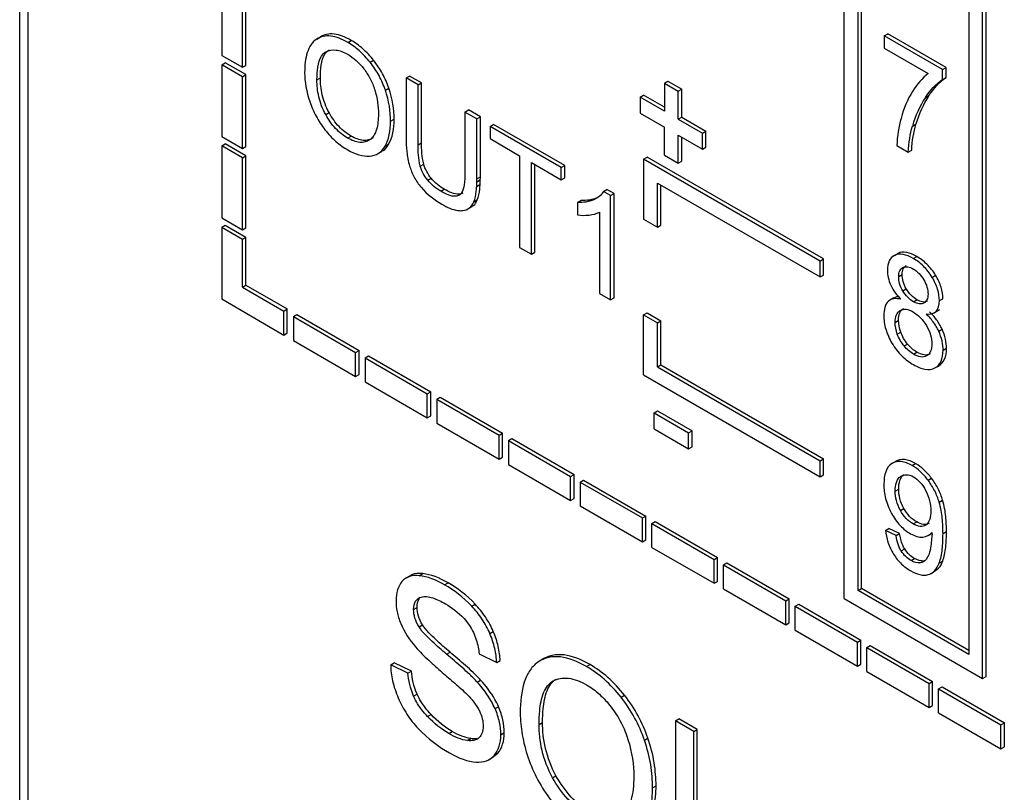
# Model space of a CAD drawing. Header units: millimetres. Extents: x 0 to 559, y 0 to 432.
# Tile 17 of 28: x 342.41 to 352.48, y 264.48 to 272.38. Entities that reach past the tile are written whole.
import ezdxf

# ---------------------------------------------------------------- set-up
doc = ezdxf.new("R2010")
doc.units = ezdxf.units.MM
doc.header["$LTSCALE"] = 2

msp = doc.modelspace()

# ---------------------------------------------------------------- linework, layer by layer
for p, q in [((342.411, 336.101), (342.411, 262.713)), ((342.499, 262.539), (342.499, 336.03)), ((352.254, 265.645), (352.254, 283.14)), ((352.289, 265.665), (352.289, 283.161)), ((352.112, 283.059), (352.112, 265.89)), ((350.84, 266.461), (350.84, 282.548)), ((350.981, 266.543), (350.981, 282.467)), ((351.016, 266.563), (351.016, 282.446)), ((344.476, 272.748), (344.476, 272.013)), ((344.723, 271.911), (344.723, 272.646)), ((344.688, 271.891), (344.688, 272.626)), ((345.447, 272.179), (345.482, 272.199)), ((345.764, 272.145), (345.8, 272.166)), ((351.249, 272.213), (351.285, 272.233)), ((351.844, 271.869), (351.249, 272.213)), ((351.249, 272.213), (351.249, 272.087)), ((351.88, 271.89), (351.285, 272.233)), ((351.249, 272.087), (351.699, 271.828)), ((344.476, 272.013), (344.688, 271.891)), ((344.476, 271.918), (344.511, 271.938)), ((344.723, 271.816), (344.511, 271.938)), ((345.994, 271.942), (346.029, 271.963)), ((344.476, 271.918), (344.476, 271.183)), ((344.688, 271.795), (344.476, 271.918)), ((344.688, 271.891), (344.723, 271.911)), ((351.844, 271.869), (351.88, 271.89)), ((351.844, 271.768), (351.844, 271.869)), ((351.88, 271.788), (351.88, 271.89)), ((344.688, 271.795), (344.723, 271.816)), ((344.688, 271.061), (344.688, 271.795)), ((344.723, 271.081), (344.723, 271.816)), ((345.45, 271.762), (345.485, 271.782)), ((346.362, 271.782), (346.397, 271.802)), ((346.362, 271.782), (346.362, 271.168)), ((346.484, 271.711), (346.362, 271.782)), ((346.519, 271.732), (346.397, 271.802)), ((349.001, 271.728), (349.037, 271.748)), ((349.037, 271.748), (349.178, 271.667)), ((351.844, 271.768), (351.88, 271.788)), ((346.149, 271.657), (346.185, 271.677)), ((346.484, 271.711), (346.519, 271.732)), ((346.484, 271.099), (346.484, 271.711)), ((346.519, 271.119), (346.519, 271.732)), ((349.001, 271.728), (349.001, 271.442)), ((349.001, 271.728), (349.143, 271.646)), ((349.143, 271.646), (349.178, 271.667)), ((349.143, 271.36), (349.143, 271.646)), ((349.178, 271.381), (349.178, 271.667)), ((348.754, 271.585), (348.789, 271.605)), ((348.754, 271.585), (348.754, 271.422)), ((349.001, 271.442), (348.754, 271.585)), ((349.001, 271.483), (348.789, 271.605)), ((351.67, 271.582), (351.705, 271.602)), ((346.963, 271.434), (346.999, 271.455)), ((346.963, 271.434), (346.963, 270.822)), ((347.085, 271.364), (346.963, 271.434)), ((347.12, 271.385), (346.999, 271.455)), ((345.539, 271.408), (345.574, 271.428)), ((346.203, 271.341), (346.239, 271.361)), ((347.085, 271.364), (347.12, 271.385)), ((347.085, 270.751), (347.085, 271.364)), ((347.12, 270.771), (347.12, 271.385)), ((348.754, 271.422), (349.001, 271.279)), ((349.143, 271.36), (349.178, 271.381)), ((349.143, 271.36), (349.39, 271.218)), ((349.178, 271.381), (349.425, 271.238)), ((347.219, 271.287), (347.254, 271.308)), ((347.947, 270.867), (347.219, 271.287)), ((347.219, 271.287), (347.219, 271.162)), ((347.982, 270.887), (347.254, 271.308)), ((349.001, 270.993), (349.001, 271.279)), ((349.39, 271.218), (349.425, 271.238)), ((349.425, 271.075), (349.425, 271.238)), ((351.537, 271.291), (351.572, 271.311)), ((344.476, 271.183), (344.688, 271.061)), ((345.763, 271.168), (345.799, 271.188)), ((347.219, 271.162), (347.521, 270.987)), ((349.143, 270.911), (349.143, 271.197)), ((349.143, 271.197), (349.39, 271.054)), ((349.178, 270.932), (349.178, 271.177)), ((349.39, 271.054), (349.39, 271.218)), ((344.476, 271.088), (344.511, 271.108)), ((344.688, 270.965), (344.476, 271.088)), ((344.476, 271.088), (344.476, 270.353)), ((344.723, 270.986), (344.511, 271.108)), ((344.688, 271.061), (344.723, 271.081)), ((346.069, 271.006), (346.113, 271.031)), ((346.147, 271.085), (346.182, 271.105)), ((346.484, 271.099), (346.519, 271.119)), ((349.39, 271.054), (349.425, 271.075)), ((351.378, 271.091), (351.494, 271.024)), ((351.494, 271.024), (351.529, 271.044)), ((344.688, 270.965), (344.723, 270.986)), ((344.688, 270.23), (344.688, 270.965)), ((344.723, 270.251), (344.723, 270.986)), ((347.521, 270.987), (347.521, 270.051)), ((348.789, 270.952), (348.824, 270.973)), ((350.592, 269.911), (348.789, 270.952)), ((348.789, 270.952), (348.789, 270.34)), ((350.628, 269.932), (348.824, 270.973)), ((349.001, 270.993), (349.143, 270.911)), ((349.143, 270.911), (349.178, 270.932)), ((346.506, 270.882), (346.541, 270.902)), ((347.643, 269.981), (347.643, 270.917)), ((347.643, 270.917), (347.947, 270.741)), ((347.678, 270.001), (347.678, 270.896)), ((347.947, 270.867), (347.982, 270.887)), ((347.947, 270.741), (347.947, 270.867)), ((347.982, 270.762), (347.982, 270.887)), ((346.582, 270.737), (346.617, 270.757)), ((347.085, 270.751), (347.12, 270.771)), ((347.085, 270.722), (347.12, 270.743)), ((347.947, 270.741), (347.982, 270.762)), ((346.715, 270.625), (346.75, 270.645)), ((347.083, 270.674), (347.118, 270.695)), ((348.379, 270.622), (348.414, 270.642)), ((348.487, 270.6), (348.414, 270.642)), ((348.93, 270.258), (348.93, 270.707)), ((348.93, 270.707), (350.592, 269.748)), ((348.966, 270.278), (348.966, 270.687)), ((347.053, 270.515), (347.089, 270.535)), ((348.113, 270.509), (348.148, 270.529)), ((348.278, 270.538), (348.314, 270.558)), ((348.451, 270.58), (348.379, 270.622)), ((348.451, 270.58), (348.487, 270.6)), ((348.451, 269.514), (348.451, 270.58)), ((348.487, 269.534), (348.487, 270.6)), ((346.99, 270.442), (347.035, 270.468)), ((348.113, 270.509), (348.113, 270.383)), ((344.476, 270.353), (344.688, 270.23)), ((348.338, 270.41), (348.338, 269.579)), ((348.789, 270.34), (348.93, 270.258)), ((344.476, 270.258), (344.511, 270.278)), ((344.476, 270.258), (344.476, 269.523)), ((344.476, 270.258), (344.688, 270.135)), ((344.511, 270.278), (344.723, 270.156)), ((344.688, 270.23), (344.723, 270.251)), ((348.93, 270.258), (348.966, 270.278)), ((344.688, 270.135), (344.723, 270.156)), ((344.688, 269.645), (344.688, 270.135)), ((344.723, 269.666), (344.723, 270.156)), ((347.521, 270.051), (347.643, 269.981)), ((347.643, 269.981), (347.678, 270.001)), ((350.592, 269.911), (350.628, 269.932)), ((350.628, 269.768), (350.628, 269.932)), ((351.353, 269.969), (351.388, 269.989)), ((351.545, 269.937), (351.58, 269.958)), ((350.592, 269.748), (350.592, 269.911)), ((350.592, 269.748), (350.628, 269.768)), ((351.396, 269.754), (351.432, 269.774)), ((351.739, 269.744), (351.774, 269.765)), ((344.688, 269.645), (344.723, 269.666)), ((344.688, 269.645), (345.112, 269.4)), ((344.723, 269.666), (345.147, 269.421)), ((351.438, 269.606), (351.473, 269.627)), ((344.476, 269.523), (345.112, 269.155)), ((348.338, 269.579), (348.451, 269.514)), ((348.451, 269.514), (348.487, 269.534)), ((351.348, 269.536), (351.304, 269.511)), ((351.812, 269.506), (351.847, 269.526)), ((345.112, 269.4), (345.147, 269.421)), ((345.147, 269.176), (345.147, 269.421)), ((351.547, 269.495), (351.583, 269.516)), ((345.112, 269.155), (345.112, 269.4)), ((345.209, 269.345), (345.244, 269.365)), ((345.209, 269.345), (345.209, 269.1)), ((345.209, 269.345), (345.845, 268.977)), ((345.244, 269.365), (345.88, 268.998)), ((348.789, 269.36), (348.824, 269.38)), ((348.789, 268.747), (348.789, 269.36)), ((348.789, 269.36), (348.93, 269.278)), ((348.824, 269.38), (348.966, 269.299)), ((351.756, 269.38), (351.8, 269.406)), ((351.778, 269.396), (351.813, 269.417)), ((348.93, 269.278), (348.966, 269.299)), ((348.93, 268.829), (348.93, 269.278)), ((348.966, 268.85), (348.966, 269.299)), ((351.36, 269.284), (351.395, 269.305)), ((345.112, 269.155), (345.147, 269.176)), ((351.382, 269.163), (351.418, 269.184)), ((351.805, 269.194), (351.84, 269.214)), ((345.209, 269.1), (345.845, 268.732)), ((351.451, 269.043), (351.486, 269.063)), ((351.85, 268.999), (351.885, 269.019)), ((345.845, 268.977), (345.88, 268.998)), ((345.845, 268.732), (345.845, 268.977)), ((345.88, 268.753), (345.88, 268.998)), ((345.941, 268.922), (345.977, 268.942)), ((345.941, 268.922), (346.578, 268.554)), ((345.941, 268.922), (345.941, 268.677)), ((345.977, 268.942), (346.613, 268.575)), ((351.548, 268.959), (351.583, 268.979)), ((348.93, 268.829), (348.966, 268.85)), ((348.93, 268.829), (350.592, 267.87)), ((348.966, 268.85), (350.628, 267.89)), ((351.766, 268.818), (351.802, 268.838)), ((345.845, 268.732), (345.88, 268.753)), ((348.789, 268.747), (350.592, 267.707)), ((345.941, 268.677), (346.578, 268.309)), ((346.578, 268.554), (346.613, 268.575)), ((346.578, 268.309), (346.578, 268.554)), ((346.613, 268.33), (346.613, 268.575)), ((346.674, 268.499), (346.71, 268.519)), ((346.71, 268.519), (347.346, 268.152)), ((346.674, 268.499), (346.674, 268.254)), ((346.674, 268.499), (347.311, 268.131)), ((346.578, 268.309), (346.613, 268.33)), ((348.895, 268.36), (348.93, 268.38)), ((348.895, 268.36), (349.249, 268.155)), ((348.895, 268.196), (348.895, 268.36)), ((348.93, 268.38), (349.284, 268.176)), ((346.674, 268.254), (347.311, 267.886)), ((347.311, 268.131), (347.346, 268.152)), ((347.311, 267.886), (347.311, 268.131)), ((347.346, 267.907), (347.346, 268.152)), ((348.895, 268.196), (349.249, 267.992)), ((349.249, 268.155), (349.284, 268.176)), ((349.249, 267.992), (349.249, 268.155)), ((349.284, 268.013), (349.284, 268.176)), ((347.407, 268.076), (347.442, 268.096)), ((347.407, 268.076), (348.043, 267.708)), ((347.407, 268.076), (347.407, 267.831)), ((347.442, 268.096), (348.079, 267.729)), ((349.249, 267.992), (349.284, 268.013)), ((347.311, 267.886), (347.346, 267.907)), ((347.407, 267.831), (348.043, 267.463)), ((350.592, 267.87), (350.628, 267.89)), ((350.592, 267.707), (350.592, 267.87)), ((350.628, 267.727), (350.628, 267.89)), ((351.327, 267.841), (351.362, 267.862)), ((351.534, 267.821), (351.569, 267.841)), ((348.043, 267.708), (348.079, 267.729)), ((348.043, 267.463), (348.043, 267.708)), ((348.079, 267.484), (348.079, 267.729)), ((350.592, 267.707), (350.628, 267.727)), ((348.14, 267.652), (348.175, 267.673)), ((348.14, 267.652), (348.14, 267.408)), ((348.14, 267.652), (348.776, 267.285)), ((348.175, 267.673), (348.812, 267.305)), ((351.697, 267.67), (351.732, 267.691)), ((351.361, 267.558), (351.396, 267.578)), ((348.043, 267.463), (348.079, 267.484)), ((348.14, 267.408), (348.776, 267.04)), ((351.81, 267.446), (351.845, 267.466)), ((348.776, 267.285), (348.812, 267.305)), ((348.812, 267.061), (348.812, 267.305)), ((351.413, 267.362), (351.449, 267.383)), ((348.776, 267.04), (348.776, 267.285)), ((348.873, 267.229), (348.908, 267.25)), ((348.873, 266.984), (348.873, 267.229)), ((348.873, 267.229), (349.509, 266.862)), ((348.908, 267.25), (349.544, 266.882)), ((351.544, 267.224), (351.58, 267.244)), ((351.261, 267.157), (351.297, 267.178)), ((351.37, 267.106), (351.261, 267.157)), ((351.405, 267.127), (351.297, 267.178)), ((351.37, 267.106), (351.405, 267.127)), ((351.697, 267.105), (351.736, 267.128)), ((351.736, 267.137), (351.737, 267.111)), ((351.849, 267.125), (351.884, 267.146)), ((348.776, 267.04), (348.812, 267.061)), ((348.873, 266.984), (349.509, 266.617)), ((351.422, 266.948), (351.458, 266.968)), ((349.509, 266.862), (349.544, 266.882)), ((349.509, 266.617), (349.509, 266.862)), ((349.544, 266.637), (349.544, 266.882)), ((349.605, 266.806), (349.641, 266.827)), ((349.605, 266.561), (349.605, 266.806)), ((349.605, 266.806), (350.242, 266.439)), ((349.641, 266.827), (350.277, 266.459)), ((351.522, 266.85), (351.558, 266.871)), ((351.613, 266.825), (351.649, 266.845)), ((351.664, 266.85), (351.649, 266.845)), ((351.81, 266.823), (351.846, 266.844)), ((346.496, 266.695), (346.531, 266.716)), ((351.726, 266.717), (351.771, 266.743)), ((346.403, 266.695), (346.359, 266.67)), ((346.755, 266.602), (346.791, 266.622)), ((349.509, 266.617), (349.544, 266.637)), ((349.605, 266.561), (350.242, 266.194)), ((350.981, 266.543), (351.016, 266.563)), ((352.112, 265.89), (350.981, 266.543)), ((352.112, 265.931), (351.016, 266.563)), ((347.032, 266.383), (347.068, 266.403)), ((350.242, 266.439), (350.277, 266.459)), ((350.242, 266.194), (350.242, 266.439)), ((350.277, 266.214), (350.277, 266.459)), ((350.338, 266.383), (350.374, 266.404)), ((350.374, 266.404), (351.01, 266.036)), ((350.84, 266.461), (352.254, 265.645)), ((346.438, 266.349), (346.473, 266.37)), ((350.338, 266.138), (350.338, 266.383)), ((350.338, 266.383), (350.975, 266.016)), ((350.242, 266.194), (350.277, 266.214)), ((346.493, 266.172), (346.528, 266.193)), ((347.217, 266.104), (347.252, 266.125)), ((350.338, 266.138), (350.975, 265.771)), ((350.975, 266.016), (351.01, 266.036)), ((350.975, 265.771), (350.975, 266.016)), ((351.01, 265.791), (351.01, 266.036)), ((346.775, 265.893), (346.81, 265.913)), ((351.071, 265.96), (351.106, 265.981)), ((351.071, 265.96), (351.707, 265.593)), ((351.071, 265.715), (351.071, 265.96)), ((351.106, 265.981), (351.743, 265.613)), ((346.204, 265.784), (346.239, 265.804)), ((346.415, 265.72), (346.239, 265.804)), ((347.107, 265.895), (347.287, 265.807)), ((347.287, 265.807), (347.322, 265.827)), ((347.769, 265.848), (347.725, 265.822)), ((346.38, 265.7), (346.204, 265.784)), ((346.38, 265.7), (346.415, 265.72)), ((348.205, 265.766), (348.241, 265.786)), ((350.975, 265.771), (351.01, 265.791)), ((351.071, 265.715), (351.707, 265.348)), ((347.088, 265.608), (347.123, 265.628)), ((351.707, 265.593), (351.743, 265.613)), ((351.743, 265.368), (351.743, 265.613)), ((352.254, 265.645), (352.289, 265.665)), ((351.707, 265.348), (351.707, 265.593)), ((351.804, 265.537), (351.839, 265.558)), ((351.804, 265.537), (352.44, 265.17)), ((351.804, 265.292), (351.804, 265.537)), ((351.839, 265.558), (352.476, 265.19)), ((346.438, 265.465), (346.473, 265.485)), ((348.558, 265.453), (348.593, 265.474)), ((347.27, 265.336), (347.305, 265.356)), ((351.707, 265.348), (351.743, 265.368)), ((351.804, 265.292), (352.44, 264.925)), ((346.581, 265.255), (346.616, 265.276)), ((347.721, 265.175), (347.756, 265.196)), ((349.114, 265.212), (349.149, 265.232)), ((349.114, 265.212), (349.114, 263.579)), ((349.301, 265.104), (349.114, 265.212)), ((349.336, 265.124), (349.149, 265.232)), ((346.798, 265.082), (346.833, 265.102)), ((347.329, 265.07), (347.365, 265.091)), ((349.301, 265.104), (349.336, 265.124)), ((349.301, 263.664), (349.301, 265.104)), ((349.336, 263.684), (349.336, 265.124)), ((352.44, 265.17), (352.476, 265.19)), ((352.44, 264.925), (352.44, 265.17)), ((352.476, 264.945), (352.476, 265.19)), ((346.987, 265.01), (347.022, 265.03)), ((348.798, 265.014), (348.833, 265.034)), ((352.44, 264.925), (352.476, 264.945)), ((347.207, 264.815), (347.251, 264.84)), ((347.245, 264.841), (347.3, 264.882)), ((347.264, 264.862), (347.3, 264.882)), ((347.858, 264.63), (347.893, 264.651)), ((348.88, 264.528), (348.916, 264.548))]:
    msp.add_line(p, q)
for centre, radius, start, end in [((352.547, 271.003), 1.051, 146.6148, 164.1258), ((352.583, 271.024), 1.051, 146.6148, 164.1258), ((345.581, 270.751), 1.504, 358.9244, 0.0129), ((345.901, 270.765), 1.219, 356.7024, 358.9616), ((345.616, 270.771), 1.504, 358.9244, 0.0129), ((345.866, 270.744), 1.219, 356.7024, 358.9616), ((351.11, 267.106), 0.627, 346.6458, 0.4344)]:
    msp.add_arc(centre, radius, start, end)
for points, knots in [([(345.8, 272.166), (345.741, 272.2), (345.622, 272.248), (345.522, 272.225), (345.482, 272.199)], [0, 0, 0, 0, 0.50045, 1, 1, 1, 1]), ([(345.447, 272.179), (345.403, 272.151), (345.338, 272.053), (345.324, 271.911), (345.324, 271.836)], [0, 0, 0, 0, 0.498953, 1, 1, 1, 1]), ([(345.764, 272.145), (345.706, 272.179), (345.587, 272.227), (345.487, 272.205), (345.447, 272.179)], [0, 0, 0, 0, 0.50045, 1, 1, 1, 1]), ([(345.994, 271.942), (345.959, 271.986), (345.885, 272.065), (345.804, 272.122), (345.764, 272.145)], [0, 0, 0, 0, 0.499889, 1, 1, 1, 1]), ([(346.029, 271.963), (345.995, 272.006), (345.92, 272.086), (345.84, 272.143), (345.8, 272.166)], [0, 0, 0, 0, 0.499889, 1, 1, 1, 1]), ([(345.45, 271.762), (345.45, 271.808), (345.455, 271.897), (345.484, 271.999), (345.523, 272.04), (345.542, 272.05)], [0, 0, 0, 0, 0.37538, 0.749992, 1, 1, 1, 1]), ([(345.485, 271.782), (345.485, 271.828), (345.49, 271.917), (345.519, 272.02), (345.559, 272.06), (345.578, 272.07)], [0, 0, 0, 0, 0.37538, 0.749992, 1, 1, 1, 1]), ([(345.542, 272.05), (345.572, 272.065), (345.642, 272.079), (345.724, 272.048), (345.765, 272.024)], [0, 0, 0, 0, 0.500011, 1, 1, 1, 1]), ([(346.149, 271.657), (346.132, 271.707), (346.089, 271.808), (346.027, 271.9), (345.994, 271.942)], [0, 0, 0, 0, 0.500045, 1, 1, 1, 1]), ([(346.185, 271.677), (346.168, 271.727), (346.124, 271.828), (346.062, 271.921), (346.029, 271.963)], [0, 0, 0, 0, 0.500045, 1, 1, 1, 1]), ([(345.929, 271.876), (345.953, 271.844), (345.997, 271.774), (346.028, 271.699), (346.04, 271.662)], [0, 0, 0, 0, 0.499858, 1, 1, 1, 1]), ([(345.539, 271.408), (345.507, 271.466), (345.46, 271.592), (345.45, 271.707), (345.45, 271.762)], [0, 0, 0, 0, 0.49899, 1, 1, 1, 1]), ([(345.574, 271.428), (345.542, 271.486), (345.495, 271.612), (345.485, 271.728), (345.485, 271.782)], [0, 0, 0, 0, 0.49899, 1, 1, 1, 1]), ([(345.377, 271.541), (345.394, 271.491), (345.437, 271.389), (345.498, 271.296), (345.532, 271.253)], [0, 0, 0, 0, 0.500031, 1, 1, 1, 1]), ([(345.763, 271.168), (345.722, 271.192), (345.637, 271.257), (345.567, 271.356), (345.539, 271.408)], [0, 0, 0, 0, 0.500212, 1, 1, 1, 1]), ([(345.799, 271.188), (345.757, 271.212), (345.672, 271.277), (345.602, 271.376), (345.574, 271.428)], [0, 0, 0, 0, 0.500212, 1, 1, 1, 1]), ([(346.078, 271.414), (346.078, 271.358), (346.068, 271.249), (346.022, 271.171), (345.989, 271.149)], [0, 0, 0, 0, 0.501194, 1, 1, 1, 1]), ([(345.532, 271.253), (345.566, 271.209), (345.642, 271.128), (345.723, 271.071), (345.764, 271.047)], [0, 0, 0, 0, 0.49981, 1, 1, 1, 1]), ([(345.989, 271.149), (345.961, 271.13), (345.891, 271.111), (345.805, 271.144), (345.763, 271.168)], [0, 0, 0, 0, 0.499736, 1, 1, 1, 1]), ([(346.024, 271.169), (345.996, 271.15), (345.926, 271.131), (345.84, 271.164), (345.799, 271.188)], [0, 0, 0, 0, 0.499736, 1, 1, 1, 1]), ([(346.362, 271.168), (346.362, 271.123), (346.365, 271.031), (346.382, 270.932), (346.397, 270.882)], [0, 0, 0, 0, 0.500476, 1, 1, 1, 1]), ([(345.987, 270.984), (346.021, 270.985), (346.085, 271.005), (346.129, 271.055), (346.147, 271.085)], [0, 0, 0, 0, 0.499854, 1, 1, 1, 1]), ([(346.106, 271.033), (346.113, 271.035), (346.147, 271.045), (346.166, 271.078), (346.182, 271.105)], [0, 0, 0, 0, 0.186313, 1, 1, 1, 1]), ([(346.506, 270.882), (346.495, 270.92), (346.486, 270.995), (346.484, 271.064), (346.484, 271.099)], [0, 0, 0, 0, 0.499408, 1, 1, 1, 1]), ([(346.541, 270.902), (346.53, 270.941), (346.521, 271.015), (346.519, 271.085), (346.519, 271.119)], [0, 0, 0, 0, 0.499408, 1, 1, 1, 1]), ([(346.397, 270.882), (346.408, 270.844), (346.44, 270.766), (346.488, 270.696), (346.514, 270.665)], [0, 0, 0, 0, 0.499922, 1, 1, 1, 1]), ([(346.582, 270.737), (346.565, 270.758), (346.533, 270.805), (346.513, 270.857), (346.506, 270.882)], [0, 0, 0, 0, 0.499971, 1, 1, 1, 1]), ([(346.617, 270.757), (346.6, 270.778), (346.569, 270.825), (346.548, 270.877), (346.541, 270.902)], [0, 0, 0, 0, 0.499971, 1, 1, 1, 1]), ([(346.963, 270.822), (346.963, 270.775), (346.959, 270.685), (346.934, 270.603), (346.906, 270.585)], [0, 0, 0, 0, 0.502495, 1, 1, 1, 1]), ([(346.942, 270.605), (346.93, 270.598), (346.874, 270.583), (346.801, 270.616), (346.75, 270.645)], [0, 0, 0, 0, 0.251335, 1, 1, 1, 1]), ([(347.053, 270.515), (347.067, 270.547), (347.077, 270.601), (347.082, 270.658), (347.083, 270.674)], [0, 0, 0, 0, 0.4996041, 0.6978169, 0.6978169, 0.6978169, 0.6978169]), ([(347.089, 270.535), (347.102, 270.568), (347.113, 270.621), (347.117, 270.678), (347.118, 270.695)], [0, 0, 0, 0, 0.4996041, 0.6978169, 0.6978169, 0.6978169, 0.6978169]), ([(346.906, 270.585), (346.895, 270.577), (346.838, 270.562), (346.766, 270.595), (346.715, 270.625)], [0, 0, 0, 0, 0.251335, 1, 1, 1, 1]), ([(347.028, 270.47), (347.035, 270.473), (347.064, 270.482), (347.078, 270.513), (347.089, 270.535)], [0, 0, 0, 0, 0.2757, 1, 1, 1, 1]), ([(346.726, 270.492), (346.781, 270.46), (346.857, 270.426), (346.924, 270.425), (346.94, 270.427)], [0, 0, 0, 0, 0.749158, 1, 1, 1, 1]), ([(346.94, 270.427), (346.965, 270.43), (347.012, 270.447), (347.043, 270.489), (347.053, 270.515)], [0, 0, 0, 0, 0.500245, 1, 1, 1, 1]), ([(351.353, 269.969), (351.33, 269.957), (351.292, 269.919), (351.281, 269.852), (351.281, 269.816)], [0, 0, 0, 0, 0.499956, 1, 1, 1, 1]), ([(351.545, 269.937), (351.51, 269.957), (351.44, 269.988), (351.378, 269.982), (351.353, 269.969)], [0, 0, 0, 0, 0.500806, 1, 1, 1, 1]), ([(351.58, 269.958), (351.546, 269.978), (351.476, 270.008), (351.413, 270.002), (351.388, 269.989)], [0, 0, 0, 0, 0.500806, 1, 1, 1, 1]), ([(351.739, 269.744), (351.713, 269.787), (351.651, 269.866), (351.58, 269.917), (351.545, 269.937)], [0, 0, 0, 0, 0.499304, 1, 1, 1, 1]), ([(351.774, 269.765), (351.749, 269.807), (351.686, 269.886), (351.615, 269.937), (351.58, 269.958)], [0, 0, 0, 0, 0.499304, 1, 1, 1, 1]), ([(351.396, 269.754), (351.396, 269.775), (351.403, 269.814), (351.426, 269.836), (351.439, 269.844)], [0, 0, 0, 0, 0.499907, 1, 1, 1, 1]), ([(351.432, 269.774), (351.432, 269.795), (351.438, 269.834), (351.461, 269.857), (351.474, 269.864)], [0, 0, 0, 0, 0.499907, 1, 1, 1, 1]), ([(351.439, 269.844), (351.453, 269.851), (351.487, 269.857), (351.527, 269.841), (351.546, 269.829)], [0, 0, 0, 0, 0.499605, 1, 1, 1, 1]), ([(351.546, 269.829), (351.566, 269.818), (351.605, 269.788), (351.639, 269.742), (351.653, 269.718)], [0, 0, 0, 0, 0.500161, 1, 1, 1, 1]), ([(351.438, 269.606), (351.424, 269.63), (351.402, 269.682), (351.396, 269.731), (351.396, 269.754)], [0, 0, 0, 0, 0.49949, 1, 1, 1, 1]), ([(351.473, 269.627), (351.46, 269.65), (351.437, 269.702), (351.432, 269.751), (351.432, 269.774)], [0, 0, 0, 0, 0.49949, 1, 1, 1, 1]), ([(351.812, 269.506), (351.812, 269.542), (351.8, 269.623), (351.762, 269.706), (351.739, 269.744)], [0, 0, 0, 0, 0.499957, 1, 1, 1, 1]), ([(351.847, 269.526), (351.847, 269.562), (351.836, 269.643), (351.797, 269.726), (351.774, 269.765)], [0, 0, 0, 0, 0.499957, 1, 1, 1, 1]), ([(351.583, 269.516), (351.563, 269.527), (351.523, 269.557), (351.488, 269.602), (351.473, 269.627)], [0, 0, 0, 0, 0.500656, 1, 1, 1, 1]), ([(351.653, 269.718), (351.666, 269.695), (351.689, 269.644), (351.696, 269.595), (351.696, 269.573)], [0, 0, 0, 0, 0.499898, 1, 1, 1, 1]), ([(351.419, 269.52), (351.394, 269.526), (351.344, 269.532), (351.305, 269.514), (351.289, 269.499)], [0, 0, 0, 0, 0.500492, 1, 1, 1, 1]), ([(351.398, 269.544), (351.389, 269.545), (351.369, 269.548), (351.354, 269.537), (351.345, 269.53)], [0, 0, 0, 0, 0.38814, 1, 1, 1, 1]), ([(351.547, 269.495), (351.527, 269.507), (351.487, 269.536), (351.452, 269.582), (351.438, 269.606)], [0, 0, 0, 0, 0.500656, 1, 1, 1, 1]), ([(351.696, 269.573), (351.696, 269.552), (351.689, 269.512), (351.667, 269.489), (351.654, 269.481)], [0, 0, 0, 0, 0.499978, 1, 1, 1, 1]), ([(351.289, 269.499), (351.273, 269.484), (351.25, 269.441), (351.244, 269.383), (351.244, 269.352)], [0, 0, 0, 0, 0.49948, 1, 1, 1, 1]), ([(351.395, 269.305), (351.395, 269.333), (351.403, 269.385), (351.43, 269.417), (351.447, 269.427)], [0, 0, 0, 0, 0.500365, 1, 1, 1, 1]), ([(351.412, 269.406), (351.429, 269.416), (351.471, 269.425), (351.52, 269.405), (351.544, 269.391)], [0, 0, 0, 0, 0.499682, 1, 1, 1, 1]), ([(351.654, 269.481), (351.64, 269.473), (351.606, 269.468), (351.567, 269.484), (351.547, 269.495)], [0, 0, 0, 0, 0.499387, 1, 1, 1, 1]), ([(351.689, 269.501), (351.676, 269.493), (351.642, 269.488), (351.602, 269.505), (351.583, 269.516)], [0, 0, 0, 0, 0.499387, 1, 1, 1, 1]), ([(351.244, 269.352), (351.244, 269.309), (351.256, 269.215), (351.301, 269.117), (351.327, 269.071)], [0, 0, 0, 0, 0.500185, 1, 1, 1, 1]), ([(351.36, 269.284), (351.36, 269.312), (351.367, 269.365), (351.395, 269.397), (351.412, 269.406)], [0, 0, 0, 0, 0.500365, 1, 1, 1, 1]), ([(351.544, 269.391), (351.569, 269.376), (351.619, 269.338), (351.662, 269.281), (351.68, 269.251)], [0, 0, 0, 0, 0.500225, 1, 1, 1, 1]), ([(351.805, 269.194), (351.79, 269.227), (351.75, 269.293), (351.702, 269.347), (351.677, 269.371)], [0, 0, 0, 0, 0.499509, 1, 1, 1, 1]), ([(351.84, 269.214), (351.825, 269.248), (351.786, 269.314), (351.737, 269.367), (351.712, 269.391)], [0, 0, 0, 0, 0.499509, 1, 1, 1, 1]), ([(351.68, 269.251), (351.697, 269.221), (351.726, 269.155), (351.734, 269.092), (351.734, 269.064)], [0, 0, 0, 0, 0.499694, 1, 1, 1, 1]), ([(351.85, 268.999), (351.85, 269.029), (351.843, 269.093), (351.82, 269.161), (351.805, 269.194)], [0, 0, 0, 0, 0.500271, 1, 1, 1, 1]), ([(351.885, 269.019), (351.885, 269.049), (351.879, 269.113), (351.855, 269.181), (351.84, 269.214)], [0, 0, 0, 0, 0.500271, 1, 1, 1, 1]), ([(351.327, 269.071), (351.356, 269.023), (351.426, 268.933), (351.507, 268.875), (351.547, 268.852)], [0, 0, 0, 0, 0.499212, 1, 1, 1, 1]), ([(351.734, 269.064), (351.734, 269.036), (351.727, 268.983), (351.699, 268.951), (351.682, 268.941)], [0, 0, 0, 0, 0.500407, 1, 1, 1, 1]), ([(351.802, 268.838), (351.828, 268.853), (351.872, 268.898), (351.885, 268.977), (351.885, 269.019)], [0, 0, 0, 0, 0.499923, 1, 1, 1, 1]), ([(351.682, 268.941), (351.664, 268.931), (351.622, 268.924), (351.572, 268.944), (351.548, 268.959)], [0, 0, 0, 0, 0.499545, 1, 1, 1, 1]), ([(351.717, 268.962), (351.7, 268.952), (351.657, 268.944), (351.608, 268.965), (351.583, 268.979)], [0, 0, 0, 0, 0.499545, 1, 1, 1, 1]), ([(351.766, 268.818), (351.793, 268.832), (351.837, 268.878), (351.85, 268.956), (351.85, 268.999)], [0, 0, 0, 0, 0.499923, 1, 1, 1, 1]), ([(351.547, 268.852), (351.587, 268.829), (351.667, 268.794), (351.738, 268.803), (351.766, 268.818)], [0, 0, 0, 0, 0.500734, 1, 1, 1, 1]), ([(351.327, 267.841), (351.298, 267.824), (351.255, 267.766), (351.245, 267.676), (351.245, 267.629)], [0, 0, 0, 0, 0.499232, 1, 1, 1, 1]), ([(351.534, 267.821), (351.495, 267.843), (351.418, 267.873), (351.353, 267.858), (351.327, 267.841)], [0, 0, 0, 0, 0.500188, 1, 1, 1, 1]), ([(351.569, 267.841), (351.531, 267.863), (351.453, 267.893), (351.389, 267.878), (351.362, 267.862)], [0, 0, 0, 0, 0.500188, 1, 1, 1, 1]), ([(351.697, 267.67), (351.673, 267.702), (351.62, 267.762), (351.562, 267.804), (351.534, 267.821)], [0, 0, 0, 0, 0.49999, 1, 1, 1, 1]), ([(351.732, 267.691), (351.708, 267.723), (351.656, 267.782), (351.598, 267.824), (351.569, 267.841)], [0, 0, 0, 0, 0.49999, 1, 1, 1, 1]), ([(351.361, 267.558), (351.361, 267.591), (351.367, 267.654), (351.397, 267.696), (351.416, 267.709)], [0, 0, 0, 0, 0.500672, 1, 1, 1, 1]), ([(351.396, 267.578), (351.396, 267.611), (351.403, 267.674), (351.432, 267.717), (351.452, 267.73)], [0, 0, 0, 0, 0.500672, 1, 1, 1, 1]), ([(351.416, 267.709), (351.433, 267.721), (351.472, 267.735), (351.523, 267.719), (351.547, 267.705)], [0, 0, 0, 0, 0.500524, 1, 1, 1, 1]), ([(351.245, 267.629), (351.245, 267.583), (351.254, 267.486), (351.296, 267.38), (351.324, 267.331)], [0, 0, 0, 0, 0.500736, 1, 1, 1, 1]), ([(351.547, 267.705), (351.571, 267.691), (351.618, 267.652), (351.656, 267.596), (351.671, 267.567)], [0, 0, 0, 0, 0.499623, 1, 1, 1, 1]), ([(351.81, 267.446), (351.798, 267.485), (351.768, 267.563), (351.722, 267.637), (351.697, 267.67)], [0, 0, 0, 0, 0.500214, 1, 1, 1, 1]), ([(351.845, 267.466), (351.834, 267.505), (351.803, 267.584), (351.758, 267.657), (351.732, 267.691)], [0, 0, 0, 0, 0.500214, 1, 1, 1, 1]), ([(351.413, 267.362), (351.395, 267.394), (351.367, 267.463), (351.361, 267.528), (351.361, 267.558)], [0, 0, 0, 0, 0.499317, 1, 1, 1, 1]), ([(351.449, 267.383), (351.431, 267.415), (351.403, 267.484), (351.396, 267.548), (351.396, 267.578)], [0, 0, 0, 0, 0.499317, 1, 1, 1, 1]), ([(351.671, 267.567), (351.69, 267.533), (351.717, 267.459), (351.724, 267.391), (351.724, 267.359)], [0, 0, 0, 0, 0.499116, 1, 1, 1, 1]), ([(351.849, 267.125), (351.849, 267.176), (351.845, 267.279), (351.827, 267.39), (351.81, 267.446)], [0, 0, 0, 0, 0.50055, 1, 1, 1, 1]), ([(351.884, 267.146), (351.884, 267.196), (351.881, 267.299), (351.863, 267.41), (351.845, 267.466)], [0, 0, 0, 0, 0.50055, 1, 1, 1, 1]), ([(351.324, 267.331), (351.348, 267.287), (351.408, 267.202), (351.481, 267.145), (351.517, 267.124)], [0, 0, 0, 0, 0.500011, 1, 1, 1, 1]), ([(351.544, 267.224), (351.52, 267.238), (351.471, 267.275), (351.43, 267.332), (351.413, 267.362)], [0, 0, 0, 0, 0.500162, 1, 1, 1, 1]), ([(351.58, 267.244), (351.555, 267.258), (351.506, 267.296), (351.465, 267.353), (351.449, 267.383)], [0, 0, 0, 0, 0.500162, 1, 1, 1, 1]), ([(351.724, 267.359), (351.724, 267.327), (351.718, 267.267), (351.691, 267.225), (351.673, 267.212)], [0, 0, 0, 0, 0.501122, 1, 1, 1, 1]), ([(351.673, 267.212), (351.657, 267.202), (351.617, 267.191), (351.568, 267.21), (351.544, 267.224)], [0, 0, 0, 0, 0.499776, 1, 1, 1, 1]), ([(351.708, 267.233), (351.692, 267.222), (351.652, 267.211), (351.603, 267.23), (351.58, 267.244)], [0, 0, 0, 0, 0.499776, 1, 1, 1, 1]), ([(351.261, 267.157), (351.265, 267.119), (351.281, 267.037), (351.32, 266.953), (351.343, 266.915)], [0, 0, 0, 0, 0.500665, 1, 1, 1, 1]), ([(351.422, 266.948), (351.414, 266.96), (351.387, 267.013), (351.375, 267.068), (351.37, 267.106)], [0, 0, 0, 0, 0.251096, 1, 1, 1, 1]), ([(351.458, 266.968), (351.45, 266.98), (351.423, 267.033), (351.411, 267.088), (351.405, 267.127)], [0, 0, 0, 0, 0.251096, 1, 1, 1, 1]), ([(351.81, 266.823), (351.827, 266.865), (351.845, 266.963), (351.849, 267.07), (351.849, 267.125)], [0, 0, 0, 0, 0.499658, 1, 1, 1, 1]), ([(351.846, 266.844), (351.862, 266.886), (351.88, 266.984), (351.884, 267.091), (351.884, 267.146)], [0, 0, 0, 0, 0.499658, 1, 1, 1, 1]), ([(351.343, 266.915), (351.367, 266.877), (351.424, 266.808), (351.488, 266.763), (351.52, 266.745)], [0, 0, 0, 0, 0.499256, 1, 1, 1, 1]), ([(351.522, 266.85), (351.504, 266.861), (351.468, 266.887), (351.436, 266.926), (351.422, 266.948)], [0, 0, 0, 0, 0.500647, 1, 1, 1, 1]), ([(351.558, 266.871), (351.54, 266.881), (351.503, 266.907), (351.471, 266.947), (351.458, 266.968)], [0, 0, 0, 0, 0.500647, 1, 1, 1, 1]), ([(351.697, 266.706), (351.723, 266.712), (351.77, 266.742), (351.799, 266.794), (351.81, 266.823)], [0, 0, 0, 0, 0.499594, 1, 1, 1, 1]), ([(351.763, 266.746), (351.779, 266.754), (351.816, 266.773), (351.835, 266.818), (351.846, 266.844)], [0, 0, 0, 0, 0.430666, 1, 1, 1, 1]), ([(346.531, 266.716), (346.491, 266.718), (346.442, 266.721), (346.407, 266.694), (346.401, 266.689)], [0, 0, 0, 0, 0.810815, 1, 1, 1, 1]), ([(351.52, 266.745), (351.551, 266.727), (351.614, 266.699), (351.671, 266.699), (351.697, 266.706)], [0, 0, 0, 0, 0.500253, 1, 1, 1, 1]), ([(346.318, 266.634), (346.299, 266.612), (346.268, 266.555), (346.258, 266.479), (346.258, 266.439)], [0, 0, 0, 0, 0.500082, 1, 1, 1, 1]), ([(346.496, 266.695), (346.461, 266.699), (346.393, 266.694), (346.339, 266.659), (346.318, 266.634)], [0, 0, 0, 0, 0.500321, 1, 1, 1, 1]), ([(346.258, 266.439), (346.258, 266.403), (346.265, 266.327), (346.29, 266.246), (346.307, 266.207)], [0, 0, 0, 0, 0.500142, 1, 1, 1, 1]), ([(346.438, 266.349), (346.438, 266.382), (346.452, 266.442), (346.493, 266.47), (346.515, 266.477)], [0, 0, 0, 0, 0.499252, 1, 1, 1, 1]), ([(346.473, 266.37), (346.473, 266.403), (346.481, 266.436), (346.497, 266.46), (346.499, 266.462)], [0, 0, 0, 0, 0.4992524, 0.56, 0.56, 0.56, 0.56]), ([(346.515, 266.477), (346.549, 266.489), (346.634, 266.475), (346.72, 266.432), (346.763, 266.407)], [0, 0, 0, 0, 0.49844, 1, 1, 1, 1]), ([(346.763, 266.407), (346.828, 266.369), (346.917, 266.306), (346.992, 266.211), (347.009, 266.185)], [0, 0, 0, 0, 0.748888, 1, 1, 1, 1]), ([(347.252, 266.125), (347.231, 266.176), (347.175, 266.277), (347.104, 266.364), (347.068, 266.403)], [0, 0, 0, 0, 0.499715, 1, 1, 1, 1]), ([(346.493, 266.172), (346.475, 266.201), (346.446, 266.262), (346.438, 266.322), (346.438, 266.349)], [0, 0, 0, 0, 0.499843, 1, 1, 1, 1]), ([(346.528, 266.193), (346.511, 266.221), (346.481, 266.283), (346.473, 266.343), (346.473, 266.37)], [0, 0, 0, 0, 0.499843, 1, 1, 1, 1]), ([(347.217, 266.104), (347.195, 266.155), (347.14, 266.257), (347.069, 266.343), (347.032, 266.383)], [0, 0, 0, 0, 0.499715, 1, 1, 1, 1]), ([(346.775, 265.893), (346.726, 265.934), (346.652, 265.998), (346.558, 266.09), (346.511, 266.142), (346.493, 266.172)], [0, 0, 0, 0, 0.50031, 0.750289, 1, 1, 1, 1]), ([(346.81, 265.913), (346.761, 265.955), (346.688, 266.018), (346.593, 266.111), (346.547, 266.163), (346.528, 266.193)], [0, 0, 0, 0, 0.50031, 0.750289, 1, 1, 1, 1]), ([(347.009, 266.185), (347.038, 266.14), (347.086, 266.039), (347.103, 265.941), (347.107, 265.895)], [0, 0, 0, 0, 0.499051, 1, 1, 1, 1]), ([(347.287, 265.807), (347.285, 265.853), (347.272, 265.951), (347.239, 266.054), (347.217, 266.104)], [0, 0, 0, 0, 0.500133, 1, 1, 1, 1]), ([(347.322, 265.827), (347.32, 265.873), (347.308, 265.971), (347.274, 266.074), (347.252, 266.125)], [0, 0, 0, 0, 0.500133, 1, 1, 1, 1]), ([(346.458, 265.967), (346.5, 265.917), (346.592, 265.829), (346.685, 265.747), (346.731, 265.707)], [0, 0, 0, 0, 0.499748, 1, 1, 1, 1]), ([(347.123, 265.628), (347.098, 265.655), (347.047, 265.706), (346.942, 265.801), (346.863, 265.869), (346.81, 265.913)], [0, 0, 0, 0, 0.249969, 0.499971, 1, 1, 1, 1]), ([(347.088, 265.608), (347.063, 265.635), (347.012, 265.685), (346.907, 265.781), (346.828, 265.848), (346.775, 265.893)], [0, 0, 0, 0, 0.249969, 0.499971, 1, 1, 1, 1]), ([(347.717, 265.817), (347.683, 265.795), (347.623, 265.736), (347.545, 265.569), (347.528, 265.404), (347.528, 265.29)], [0, 0, 0, 0, 0.250288, 0.500605, 1, 1, 1, 1]), ([(348.205, 265.766), (348.115, 265.818), (347.932, 265.891), (347.779, 265.857), (347.717, 265.817)], [0, 0, 0, 0, 0.50045, 1, 1, 1, 1]), ([(348.241, 265.786), (348.151, 265.838), (347.968, 265.912), (347.814, 265.877), (347.752, 265.838)], [0, 0, 0, 0, 0.50045, 1, 1, 1, 1]), ([(346.204, 265.784), (346.204, 265.732), (346.217, 265.62), (346.256, 265.503), (346.281, 265.445)], [0, 0, 0, 0, 0.500087, 1, 1, 1, 1]), ([(346.731, 265.707), (346.773, 265.671), (346.858, 265.598), (346.942, 265.524), (346.983, 265.483)], [0, 0, 0, 0, 0.500083, 1, 1, 1, 1]), ([(348.558, 265.453), (348.505, 265.52), (348.39, 265.642), (348.267, 265.73), (348.205, 265.766)], [0, 0, 0, 0, 0.499889, 1, 1, 1, 1]), ([(348.593, 265.474), (348.541, 265.54), (348.426, 265.663), (348.302, 265.751), (348.241, 265.786)], [0, 0, 0, 0, 0.499889, 1, 1, 1, 1]), ([(347.27, 265.336), (347.259, 265.361), (347.209, 265.46), (347.141, 265.549), (347.088, 265.608)], [0, 0, 0, 0, 0.250911, 1, 1, 1, 1]), ([(347.305, 265.356), (347.295, 265.382), (347.245, 265.48), (347.176, 265.569), (347.123, 265.628)], [0, 0, 0, 0, 0.250911, 1, 1, 1, 1]), ([(347.721, 265.175), (347.721, 265.222), (347.725, 265.337), (347.756, 265.506), (347.82, 265.596), (347.864, 265.619)], [0, 0, 0, 0, 0.250714, 0.626232, 1, 1, 1, 1]), ([(347.756, 265.196), (347.756, 265.243), (347.761, 265.358), (347.791, 265.526), (347.855, 265.616), (347.899, 265.639)], [0, 0, 0, 0, 0.250714, 0.626232, 1, 1, 1, 1]), ([(347.864, 265.619), (347.909, 265.642), (348.016, 265.664), (348.144, 265.615), (348.206, 265.579)], [0, 0, 0, 0, 0.500011, 1, 1, 1, 1]), ([(348.206, 265.579), (348.25, 265.554), (348.339, 265.489), (348.421, 265.4), (348.458, 265.351)], [0, 0, 0, 0, 0.500067, 1, 1, 1, 1]), ([(346.281, 265.445), (346.305, 265.388), (346.365, 265.275), (346.443, 265.177), (346.484, 265.134)], [0, 0, 0, 0, 0.499899, 1, 1, 1, 1]), ([(346.581, 265.255), (346.539, 265.3), (346.485, 265.369), (346.446, 265.445), (346.438, 265.465)], [0, 0, 0, 0, 0.749023, 1, 1, 1, 1]), ([(346.616, 265.276), (346.574, 265.32), (346.521, 265.389), (346.482, 265.466), (346.473, 265.485)], [0, 0, 0, 0, 0.749023, 1, 1, 1, 1]), ([(348.798, 265.014), (348.771, 265.091), (348.704, 265.246), (348.609, 265.388), (348.558, 265.453)], [0, 0, 0, 0, 0.500045, 1, 1, 1, 1]), ([(348.833, 265.034), (348.807, 265.111), (348.739, 265.267), (348.645, 265.409), (348.593, 265.474)], [0, 0, 0, 0, 0.500045, 1, 1, 1, 1]), ([(347.11, 265.313), (347.123, 265.287), (347.143, 265.232), (347.149, 265.181), (347.149, 265.157)], [0, 0, 0, 0, 0.499872, 1, 1, 1, 1]), ([(347.329, 265.07), (347.329, 265.111), (347.32, 265.198), (347.29, 265.291), (347.27, 265.336)], [0, 0, 0, 0, 0.500163, 1, 1, 1, 1]), ([(347.365, 265.091), (347.365, 265.132), (347.356, 265.219), (347.325, 265.311), (347.305, 265.356)], [0, 0, 0, 0, 0.500163, 1, 1, 1, 1]), ([(348.458, 265.351), (348.495, 265.302), (348.564, 265.195), (348.611, 265.079), (348.629, 265.022)], [0, 0, 0, 0, 0.499858, 1, 1, 1, 1]), ([(347.528, 265.29), (347.528, 265.22), (347.541, 265.071), (347.582, 264.914), (347.609, 264.835)], [0, 0, 0, 0, 0.500009, 1, 1, 1, 1]), ([(347.893, 264.651), (347.844, 264.74), (347.772, 264.934), (347.756, 265.112), (347.756, 265.196)], [0, 0, 0, 0, 0.49899, 1, 1, 1, 1]), ([(347.149, 265.157), (347.149, 265.132), (347.142, 265.085), (347.121, 265.052), (347.108, 265.04)], [0, 0, 0, 0, 0.499925, 1, 1, 1, 1]), ([(347.3, 264.882), (347.32, 264.907), (347.353, 264.967), (347.365, 265.048), (347.365, 265.091)], [0, 0, 0, 0, 0.500149, 1, 1, 1, 1]), ([(347.858, 264.63), (347.809, 264.72), (347.736, 264.914), (347.721, 265.092), (347.721, 265.175)], [0, 0, 0, 0, 0.49899, 1, 1, 1, 1]), ([(347.264, 264.862), (347.285, 264.887), (347.318, 264.947), (347.329, 265.027), (347.329, 265.07)], [0, 0, 0, 0, 0.500149, 1, 1, 1, 1]), ([(348.88, 264.528), (348.88, 264.603), (348.869, 264.761), (348.826, 264.93), (348.798, 265.014)], [0, 0, 0, 0, 0.500161, 1, 1, 1, 1]), ([(348.916, 264.548), (348.916, 264.624), (348.904, 264.782), (348.862, 264.95), (348.833, 265.034)], [0, 0, 0, 0, 0.500161, 1, 1, 1, 1]), ([(347.078, 264.79), (347.116, 264.788), (347.187, 264.796), (347.242, 264.835), (347.264, 264.862)], [0, 0, 0, 0, 0.500226, 1, 1, 1, 1]), ([(347.609, 264.835), (347.635, 264.758), (347.702, 264.602), (347.796, 264.459), (347.847, 264.393)], [0, 0, 0, 0, 0.500031, 1, 1, 1, 1]), ([(348.203, 264.262), (348.139, 264.299), (348.009, 264.399), (347.902, 264.551), (347.858, 264.63)], [0, 0, 0, 0, 0.500212, 1, 1, 1, 1]), ([(348.239, 264.282), (348.175, 264.319), (348.044, 264.419), (347.937, 264.572), (347.893, 264.651)], [0, 0, 0, 0, 0.500212, 1, 1, 1, 1]), ([(348.688, 264.641), (348.688, 264.554), (348.673, 264.387), (348.602, 264.267), (348.551, 264.232)], [0, 0, 0, 0, 0.501194, 1, 1, 1, 1]), ([(348.794, 264.133), (348.824, 264.184), (348.868, 264.305), (348.88, 264.452), (348.88, 264.528)], [0, 0, 0, 0, 0.499811, 1, 1, 1, 1]), ([(348.829, 264.154), (348.859, 264.205), (348.904, 264.325), (348.916, 264.472), (348.916, 264.548)], [0, 0, 0, 0, 0.499811, 1, 1, 1, 1])]:
    msp.add_open_spline(points, degree=3, knots=knots)
for points in [[(345.765, 272.024), (345.822, 271.991), (345.881, 271.939), (345.929, 271.876)], [(345.324, 271.836), (345.324, 271.746), (345.343, 271.642), (345.377, 271.541)], [(351.699, 271.828), (351.635, 271.781), (351.583, 271.716), (351.537, 271.643)], [(351.67, 271.582), (351.719, 271.655), (351.775, 271.723), (351.844, 271.768)], [(351.705, 271.602), (351.755, 271.675), (351.81, 271.743), (351.88, 271.788)], [(346.04, 271.662), (346.067, 271.576), (346.078, 271.491), (346.078, 271.414)], [(346.203, 271.341), (346.203, 271.438), (346.186, 271.548), (346.149, 271.657)], [(346.239, 271.361), (346.239, 271.459), (346.222, 271.569), (346.185, 271.677)], [(351.537, 271.643), (351.487, 271.564), (351.447, 271.472), (351.42, 271.369)], [(346.147, 271.085), (346.186, 271.15), (346.203, 271.242), (346.203, 271.341)], [(346.182, 271.105), (346.221, 271.17), (346.239, 271.263), (346.239, 271.361)], [(351.42, 271.369), (351.397, 271.283), (351.379, 271.192), (351.378, 271.091)], [(351.494, 271.024), (351.5, 271.119), (351.513, 271.21), (351.537, 271.291)], [(351.529, 271.044), (351.535, 271.139), (351.548, 271.23), (351.572, 271.311)], [(345.764, 271.047), (345.841, 271.003), (345.92, 270.98), (345.987, 270.984)], [(346.715, 270.625), (346.669, 270.651), (346.622, 270.688), (346.582, 270.737)], [(346.75, 270.645), (346.705, 270.672), (346.657, 270.709), (346.617, 270.757)], [(346.514, 270.665), (346.578, 270.589), (346.654, 270.534), (346.726, 270.492)], [(348.278, 270.538), (348.229, 270.515), (348.172, 270.507), (348.113, 270.509)], [(348.314, 270.558), (348.264, 270.536), (348.208, 270.527), (348.148, 270.529)], [(348.379, 270.622), (348.355, 270.581), (348.318, 270.556), (348.278, 270.538)], [(348.113, 270.383), (348.154, 270.376), (348.193, 270.377), (348.231, 270.381)], [(348.231, 270.381), (348.269, 270.386), (348.306, 270.393), (348.338, 270.41)], [(351.281, 269.816), (351.281, 269.77), (351.292, 269.715), (351.315, 269.664)], [(351.315, 269.664), (351.339, 269.61), (351.379, 269.559), (351.419, 269.52)], [(351.778, 269.396), (351.801, 269.42), (351.812, 269.461), (351.812, 269.506)], [(351.677, 269.371), (351.716, 269.365), (351.754, 269.371), (351.778, 269.396)], [(351.382, 269.163), (351.368, 269.205), (351.36, 269.247), (351.36, 269.284)], [(351.418, 269.184), (351.404, 269.225), (351.395, 269.268), (351.395, 269.305)], [(351.451, 269.043), (351.422, 269.077), (351.397, 269.121), (351.382, 269.163)], [(351.486, 269.063), (351.457, 269.098), (351.432, 269.142), (351.418, 269.184)], [(351.548, 268.959), (351.515, 268.978), (351.48, 269.008), (351.451, 269.043)], [(351.583, 268.979), (351.55, 268.998), (351.516, 269.028), (351.486, 269.063)], [(351.517, 267.124), (351.56, 267.099), (351.606, 267.086), (351.643, 267.09)], [(351.643, 267.09), (351.68, 267.093), (351.714, 267.109), (351.736, 267.137)], [(351.72, 266.962), (351.71, 266.924), (351.698, 266.887), (351.678, 266.862)], [(351.613, 266.825), (351.587, 266.822), (351.554, 266.832), (351.522, 266.85)], [(351.649, 266.845), (351.622, 266.842), (351.589, 266.853), (351.558, 266.871)], [(351.678, 266.862), (351.661, 266.841), (351.639, 266.828), (351.613, 266.825)], [(346.791, 266.622), (346.703, 266.673), (346.612, 266.708), (346.531, 266.716)], [(346.755, 266.602), (346.667, 266.652), (346.577, 266.687), (346.496, 266.695)], [(347.032, 266.383), (346.946, 266.475), (346.849, 266.547), (346.755, 266.602)], [(347.068, 266.403), (346.981, 266.495), (346.885, 266.568), (346.791, 266.622)], [(346.307, 266.207), (346.342, 266.121), (346.399, 266.037), (346.458, 265.967)], [(346.438, 265.465), (346.403, 265.543), (346.387, 265.626), (346.38, 265.7)], [(346.473, 265.485), (346.439, 265.564), (346.422, 265.646), (346.415, 265.72)], [(346.983, 265.483), (347.03, 265.434), (347.079, 265.377), (347.11, 265.313)], [(346.798, 265.082), (346.724, 265.125), (346.648, 265.182), (346.581, 265.255)], [(346.833, 265.102), (346.759, 265.145), (346.684, 265.203), (346.616, 265.276)], [(346.484, 265.134), (346.585, 265.027), (346.697, 264.946), (346.806, 264.883)], [(347.022, 265.03), (346.963, 265.038), (346.897, 265.066), (346.833, 265.102)], [(346.987, 265.01), (346.927, 265.017), (346.862, 265.045), (346.798, 265.082)], [(347.108, 265.04), (347.079, 265.011), (347.033, 265.004), (346.987, 265.01)], [(347.082, 265.031), (347.063, 265.028), (347.043, 265.028), (347.022, 265.03)], [(348.629, 265.022), (348.671, 264.89), (348.688, 264.759), (348.688, 264.641)], [(346.806, 264.883), (346.899, 264.83), (346.994, 264.795), (347.078, 264.79)]]:
    msp.add_open_spline(points, degree=3)

doc.saveas('drawing.dxf')
